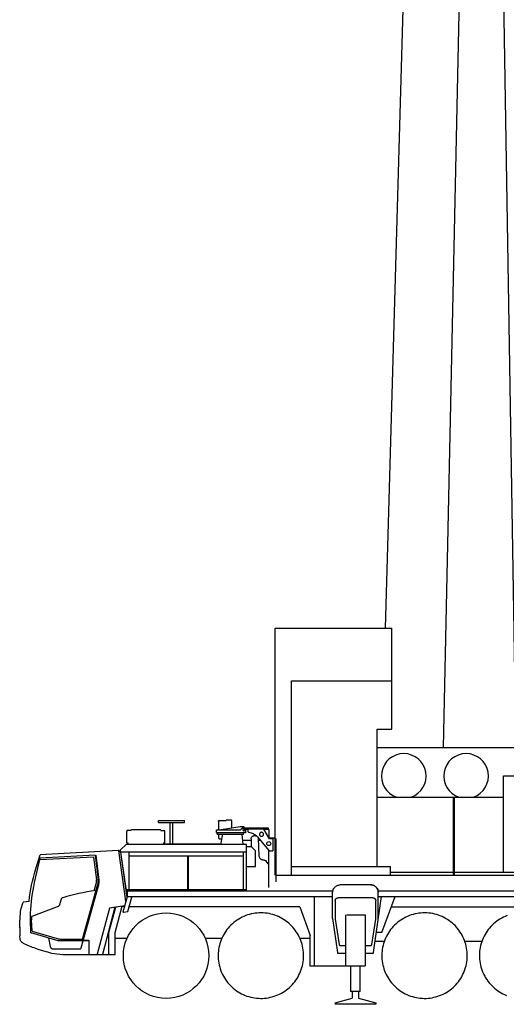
# Model space of a CAD drawing. Extents: x -439399 to 62702, y -349596 to 51651.
# Tile 2 of 63: x -335233 to -326760, y -326207 to -309076. Entities that reach past the tile are written whole.
import ezdxf

# ---------------------------------------------------------------- set-up
doc = ezdxf.new("R2010")
doc.units = 0
doc.layers.get('0').update_dxf_attribs({"linetype": 'CONTINUOUS'})

msp = doc.modelspace()

# ---------------------------------------------------------------- linework, layer by layer
at = {"color": 151, "linetype": 'Continuous'}
for p, q in [((-326580.05551, -322207.47527), (-327361.159645, -275388.157988)), ((-327604.935453, -275509.812335), (-328871.766381, -319663.966771)), ((-327145.807267, -288296.361711), (-327862.171754, -321736.366184)), ((-330782.253106, -323961.013249), (-330782.253106, -319663.96677)), ((-330782.253106, -319663.96677), (-328753.807305, -319663.96677)), ((-328753.807305, -321420.666477), (-328753.807305, -319663.96677)), ((-330498.095879, -323961.013249), (-330498.095879, -320578.620852)), ((-330498.095879, -320579.052464), (-328753.807305, -320579.052464)), ((-329007.861016, -321420.666477), (-328753.807305, -321420.666477)), ((-329007.861016, -323809.443861), (-329007.861016, -321420.666477)), ((-329008.162606, -321736.366184), (-329007.861016, -321736.366184)), ((-329007.861016, -321736.366184), (-325914.208603, -321736.366184)), ((-326807.888848, -323911.066136), (-326807.888848, -322231.366184)), ((-326807.888848, -322231.366184), (-323794.188836, -322231.366184)), ((-329007.861016, -322603.366184), (-326807.888848, -322603.366184)), ((-327678.588799, -323961.066136), (-327678.588799, -322603.366184)), ((-327665.088799, -323961.066136), (-327665.088799, -322603.366184)), ((-332814.888848, -323011.366184), (-332362.888848, -323011.366184)), ((-332814.888848, -323041.366184), (-332814.888848, -323011.366184)), ((-332814.888848, -323041.366184), (-332362.888848, -323041.366184)), ((-332613.888848, -323417.366184), (-332613.888848, -323041.366184)), ((-332563.888848, -323417.366184), (-332563.888848, -323041.366184)), ((-332362.888848, -323041.366184), (-332362.888848, -323011.366184)), ((-331772.451348, -323018.366184), (-331772.451348, -323170.366062)), ((-331763.626152, -323010.366184), (-331638.888848, -323010.366184)), ((-331638.888848, -323006.366184), (-331638.888848, -323010.366184)), ((-331546.888848, -323006.366184), (-331638.888848, -323006.366184)), ((-331538.888848, -323140.113133), (-331538.888848, -323014.366184)), ((-333365.505711, -323185.866184), (-333368.888848, -323200.479527)), ((-333368.888848, -323395.866184), (-333368.888848, -323200.479527)), ((-333297.388848, -323185.866184), (-333365.505711, -323185.866184)), ((-333297.388848, -323176.634129), (-333297.388848, -323185.866184)), ((-332787.388848, -323171.634129), (-333287.388848, -323171.634129)), ((-332777.388848, -323176.634129), (-332777.388848, -323185.866184)), ((-332777.388848, -323185.866184), (-332709.271984, -323185.866184)), ((-332705.888848, -323200.479527), (-332709.271984, -323185.866184)), ((-332705.888848, -323395.866184), (-332705.888848, -323200.479527)), ((-331803.888848, -323216.366184), (-331803.888848, -323180.366184)), ((-331303.888848, -323225.366184), (-331803.888848, -323225.366184)), ((-331793.888848, -323170.366184), (-331388.030938, -323170.366184)), ((-331791.888848, -323245.366184), (-331791.888848, -323225.366184)), ((-331791.888848, -323245.366184), (-331337.888848, -323245.366184)), ((-331772.451348, -323245.366306), (-331772.451348, -323299.366184)), ((-331702.797254, -323245.366184), (-331734.889276, -323427.366184)), ((-331395.835625, -323117.13596), (-331727.240549, -323170.366184)), ((-331395.835625, -323117.13596), (-331395.201286, -323121.085386)), ((-331335.871758, -323119.531712), (-331395.201286, -323121.085386)), ((-331356.817559, -323143.295139), (-331380.960137, -323167.437229)), ((-331342.158126, -323427.366184), (-331358.143674, -323245.366184)), ((-331349.746758, -323140.366184), (-331313.888848, -323140.366184)), ((-331337.888848, -323245.366184), (-331337.888848, -323225.366184)), ((-331316.82293, -323140.366184), (-331327.182305, -323124.145725)), ((-330898.888848, -323144.366184), (-331306.102227, -323144.366184)), ((-331303.888848, -323150.366184), (-331303.888848, -323225.366184)), ((-331259.63543, -323164.366184), (-331303.888359, -323164.366184)), ((-330981.136897, -323159.866184), (-331259.63543, -323159.866184)), ((-331259.63543, -323159.866184), (-331259.63543, -323195.066074)), ((-331245.53582, -323214.192478), (-331185.665215, -323232.56284)), ((-330884.798836, -323327.366184), (-330981.136897, -323159.866184)), ((-330894.52127, -323167.366184), (-330976.823253, -323167.366184)), ((-330898.888848, -323167.366184), (-330898.888848, -323144.366184)), ((-330891.888848, -323315.040135), (-330891.888848, -323170.366184)), ((-333381.176263, -323427.366184), (-333476.010043, -323522.199888)), ((-331285.888848, -323427.366184), (-333381.176263, -323427.366184)), ((-333368.888848, -323395.866184), (-333349.888848, -323395.866184)), ((-333349.888848, -323395.866184), (-333349.888848, -323427.366184)), ((-332705.888848, -323395.866184), (-332724.888848, -323395.866184)), ((-332724.888848, -323427.366184), (-332724.888848, -323395.866184)), ((-332724.888848, -323417.366184), (-331745.888848, -323417.366184)), ((-331753.167656, -323329.366184), (-331717.609063, -323329.366184)), ((-331745.888848, -323427.36594), (-331745.888848, -323417.366184)), ((-331349.030385, -323349.12357), (-331203.888848, -323349.12357)), ((-331285.888848, -324233.366184), (-331285.888848, -323427.366184)), ((-331203.888848, -323327.366184), (-331203.888848, -323461.942823)), ((-331192.191094, -323295.22678), (-331185.869317, -323288.93137)), ((-331125.683281, -323277.366184), (-331153.888848, -323277.366184)), ((-331091.280449, -323295.269627), (-330893.210625, -323532.221958)), ((-331077.474092, -323311.78627), (-331075.734063, -323325.111912)), ((-331062.12127, -323626.747532), (-331075.734063, -323325.111912)), ((-331074.650567, -323349.123509), (-331046.699395, -323349.123509)), ((-330887.889079, -323322.366184), (-330878.888848, -323313.366184)), ((-330827.466973, -323327.366184), (-330884.798836, -323327.366184)), ((-330878.888848, -323313.366184), (-330790.888848, -323313.366184)), ((-330827.466973, -323327.366184), (-330827.466973, -323539.366184)), ((-330790.888848, -323313.366184), (-330775.888848, -323328.366184)), ((-330775.888848, -323328.366184), (-330775.888848, -324075.366184)), ((-333918.435723, -323615.420567), (-334875.583169, -323665.582465)), ((-333513.701762, -323533.335167), (-334875.42842, -323604.700395)), ((-333918.435723, -323615.420567), (-333866.659356, -324040.176151)), ((-333850.727715, -324048.63657), (-333904.211113, -323609.877781)), ((-333478.55348, -323559.821012), (-333513.701762, -323533.335167)), ((-333384.534356, -324415.61945), (-333507.918561, -323537.693075)), ((-333478.55348, -323559.821012), (-333367.311699, -324351.34763)), ((-333376.061958, -324233.366184), (-333476.010043, -323522.199888)), ((-333471.208275, -323556.366184), (-331285.888848, -323556.366184)), ((-333324.888848, -324212.366184), (-333324.888848, -323556.366184)), ((-331335.888848, -324212.366184), (-331335.888848, -323556.366184)), ((-331285.888848, -323460.366184), (-331205.530295, -323460.366184)), ((-331205.530295, -323460.366184), (-331125.958672, -323536.796114)), ((-331125.958672, -323810.366184), (-331125.958672, -323536.796114)), ((-330893.888848, -323789.646389), (-330893.888848, -323531.410595)), ((-330877.94793, -323539.366184), (-330827.466973, -323539.366184)), ((-333945.329277, -323647.441685), (-334882.844005, -323696.574799)), ((-333945.329277, -323647.441685), (-333897.004082, -324043.875187)), ((-333324.888848, -323625.366184), (-331335.888848, -323625.366184)), ((-332302.888848, -324212.366184), (-332302.888848, -323625.366184)), ((-332294.888848, -324212.366184), (-332294.888848, -323625.366184)), ((-330978.888848, -323698.366184), (-330987.197442, -323698.366184)), ((-330903.888848, -323765.03281), (-330938.888848, -323718.366184)), ((-331285.888848, -323810.366184), (-331125.958672, -323810.366184)), ((-330893.888848, -324176.892965), (-330893.888848, -323795.03281)), ((-330499.977489, -323807.835392), (-328777.179863, -323807.835392)), ((-328777.30357, -323911.066136), (-323533.887688, -323911.066136)), ((-328777.179863, -323961.013249), (-328777.179863, -323807.835392)), ((-333855.784188, -324112.234128), (-334169.83709, -325231.152439)), ((-334140.852273, -325072.405186), (-333872.457207, -324116.157383)), ((-333937.17791, -324233.624119), (-333901.889824, -324107.896488)), ((-333855.784188, -324112.234128), (-333851.833184, -324089.875492)), ((-333851.833184, -324089.875492), (-333850.260918, -324069.283329)), ((-333850.260918, -324069.283329), (-333850.727715, -324048.63657)), ((-330775.888848, -323961.013249), (-320588.888848, -323961.013249)), ((-333379.013321, -324212.366184), (-331285.888848, -324212.366184)), ((-333376.061958, -324233.366184), (-329782.583452, -324233.366184)), ((-333362.888848, -324233.366184), (-333362.888848, -324334.841286)), ((-329783.888848, -324716.666172), (-329783.888848, -324260.366184)), ((-329118.888848, -324130.366184), (-329653.888848, -324130.366184)), ((-328990.194242, -324233.366184), (-320131.048027, -324233.366184)), ((-328988.888848, -324716.666172), (-328988.888848, -324260.366184)), ((-335210.136806, -324539.022023), (-335171.322187, -324428.0517)), ((-335068.919549, -324417.053761), (-335171.322187, -324428.0517)), ((-334511.806817, -324379.96201), (-334539.050957, -324477.030308)), ((-333362.888848, -324334.841286), (-333435.221856, -324604.790135)), ((-333357.888848, -324330.366184), (-329783.888848, -324330.366184)), ((-333348.741387, -324591.138157), (-333281.626152, -324340.660252)), ((-330097.888848, -325545.366184), (-330097.888848, -324330.366184)), ((-329738.388848, -324403.366184), (-329738.388848, -324728.366184)), ((-329084.388848, -324353.366184), (-329688.388848, -324353.366184)), ((-329072.672051, -325308.767185), (-328934.226629, -324330.366184)), ((-329034.388848, -324728.366184), (-329034.388848, -324406.117069)), ((-328988.888848, -324330.366184), (-320156.888848, -324330.366184)), ((-328926.312826, -324960.366184), (-328697.011129, -324330.366184)), ((-334563.796074, -324504.020115), (-335022.622621, -324676.910956)), ((-333668.472383, -324532.295147), (-333883.96209, -325336.511326)), ((-333573.810868, -324518.991364), (-333794.031563, -325340.866184)), ((-333678.596856, -324959.701511), (-333559.988599, -324517.048774)), ((-333405.909172, -324495.394363), (-333668.472383, -324532.295147)), ((-333573.053887, -324960.784824), (-333450.012896, -324501.592726)), ((-333417.96283, -324507.366184), (-333453.225976, -324513.58402)), ((-333435.221856, -324604.790135), (-333425.979668, -324605.069431)), ((-333425.979668, -324605.069431), (-333352.875176, -324594.795384)), ((-333417.96283, -324507.366184), (-333409.117031, -324507.366184)), ((-330358.005841, -324509.735264), (-333326.929863, -324509.735264)), ((-330358.005841, -324509.735264), (-330175.676445, -325010.680753)), ((-324215.333197, -324518.366184), (-328765.437668, -324518.366184)), ((-335026.652365, -324684.55764), (-335026.902349, -324736.054635)), ((-335017.333293, -324937.491914), (-335026.902349, -324736.054635)), ((-329783.888848, -324716.666172), (-329700.105645, -325308.767185)), ((-329738.388848, -324728.366184), (-329670.997734, -325166.407322)), ((-329555.376641, -325540.366184), (-329555.376641, -324652.366184)), ((-329534.700371, -324652.366184), (-329217.401055, -324652.366184)), ((-329217.401055, -324652.366184), (-329217.401055, -325540.366184)), ((-329101.779961, -325166.407322), (-329034.388848, -324728.366184)), ((-335233.409356, -324867.156834), (-335233.409356, -325016.391518)), ((-335017.333293, -324937.491914), (-334582.506027, -325062.176704)), ((-333678.750176, -325340.866184), (-333678.750176, -324960.866184)), ((-333573.539238, -325340.866184), (-333573.539238, -324961.366184)), ((-328926.312826, -324960.366184), (-329023.372711, -324960.366184)), ((-335224.203301, -325075.002659), (-335233.409356, -325016.391518)), ((-335170.504631, -325145.285375), (-335096.207227, -325178.562193)), ((-334698.972832, -325200.443638), (-334725.361196, -325050.786863)), ((-334509.726738, -325072.405186), (-334140.852273, -325072.405186)), ((-334027.473533, -325100.851955), (-334509.634942, -325100.865147)), ((-334130.742857, -325091.866184), (-334027.476614, -325091.866184)), ((-334027.476614, -325091.866184), (-334027.391261, -325340.866184)), ((-333573.539238, -325055.366184), (-333362.360603, -325055.366184)), ((-332004.721535, -325055.366184), (-331712.468926, -325055.366184)), ((-330354.91684, -325055.366184), (-330175.676445, -325055.366184)), ((-330175.676445, -325545.366184), (-330175.676445, -325010.680753)), ((-329044.597969, -325110.366184), (-328886.910707, -325110.366184)), ((-327483.352471, -325110.366184), (-327184.473809, -325110.366184)), ((-334679.304143, -325315.601468), (-334628.210137, -325325.269261)), ((-334190.173826, -325250.866184), (-334648.730415, -325250.866184)), ((-334628.210137, -325325.269261), (-334587.690592, -325331.656768)), ((-329690.204277, -325317.366184), (-329555.376641, -325317.366184)), ((-329651.230645, -325183.366184), (-329555.376641, -325183.366184)), ((-329217.401055, -325183.366184), (-329121.547051, -325183.366184)), ((-329217.401055, -325317.366184), (-329082.573418, -325317.366184)), ((-334587.690592, -325331.656768), (-334532.584752, -325337.523048)), ((-334454.841973, -325340.366184), (-334027.391433, -325340.366184)), ((-334027.391261, -325340.866184), (-333573.539238, -325340.866184)), ((-329471.378106, -325545.366184), (-330175.676445, -325545.366184)), ((-329555.376641, -325540.366184), (-329217.401055, -325540.366184)), ((-329471.378106, -325540.365818), (-329471.378106, -325982.298408)), ((-329304.827324, -325982.298408), (-329304.827324, -325540.365818)), ((-329304.827324, -325982.298408), (-329471.378106, -325982.298408)), ((-329441.378594, -325982.298408), (-329441.378594, -326102.523987)), ((-329331.399102, -325982.298408), (-329331.399102, -326102.562697)), ((-329740.388848, -326181.464489), (-329441.378594, -326102.523987)), ((-329740.388848, -326181.464489), (-329740.388848, -326207.494575)), ((-329331.399102, -326102.562697), (-329032.388848, -326181.612197)), ((-329032.388848, -326181.612197), (-329032.388848, -326207.494575)), ((-329032.388848, -326207.494575), (-329740.388848, -326207.494575))]:
    msp.add_line(p, q, dxfattribs=at)
for points in [[(-331772.451348, -323018.366184), (-331772.106133, -323017.11472), (-331771.310723, -323015.304661), (-331770.202324, -323013.663914), (-331768.819512, -323012.282932), (-331767.217461, -323011.238133), (-331765.461113, -323010.587254), (-331763.626152, -323010.366184)], [(-331538.888848, -323014.366184), (-331539.497734, -323011.304661), (-331541.232109, -323008.709324), (-331543.827324, -323006.975193), (-331546.888848, -323006.366184)], [(-333297.388848, -323176.634129), (-333296.628106, -323174.720738), (-333294.460137, -323173.098606), (-333291.215996, -323172.014744), (-333287.388848, -323171.634129)], [(-332777.388848, -323176.634129), (-332778.14959, -323174.720738), (-332780.317559, -323173.098606), (-332783.561699, -323172.014744), (-332787.388848, -323171.634129)], [(-331793.888848, -323170.366184), (-331797.715508, -323171.127415), (-331800.960137, -323173.295139), (-331803.127617, -323176.539341), (-331803.888848, -323180.366184)], [(-331380.960137, -323167.437229), (-331384.204277, -323169.604954), (-331388.030938, -323170.366184)], [(-331349.746758, -323140.366184), (-331353.573418, -323141.127415), (-331356.817559, -323143.295139)], [(-331310.388848, -323170.366184), (-331311.138359, -323165.154148), (-331313.325859, -323160.364353), (-331316.774102, -323156.384861), (-331321.203789, -323153.537937), (-331326.256035, -323152.054539), (-331331.52166, -323152.054539), (-331336.573906, -323153.537937), (-331341.003594, -323156.384861), (-331344.451836, -323160.364353), (-331346.639336, -323165.154148), (-331347.388848, -323170.366184)], [(-331347.388848, -323170.366184), (-331346.639336, -323175.57822), (-331344.451836, -323180.368015), (-331341.003594, -323184.347569), (-331336.573906, -323187.19437), (-331331.52166, -323188.677891), (-331326.256035, -323188.677891), (-331321.203789, -323187.19437), (-331316.774102, -323184.347569), (-331313.325859, -323180.368015), (-331311.138359, -323175.57822), (-331310.388848, -323170.366184)], [(-331327.182305, -323124.145725), (-331329.482598, -323121.625706), (-331332.495781, -323120.025608), (-331335.871758, -323119.531712)], [(-331303.888848, -323150.366184), (-331304.650078, -323146.539402), (-331306.817559, -323143.295139), (-331310.062188, -323141.127415), (-331313.888848, -323140.366184)], [(-331259.63543, -323195.066074), (-331258.992363, -323200.1077), (-331257.103203, -323204.823704), (-331254.091484, -323208.909458), (-331250.150567, -323212.101109), (-331245.53582, -323214.192478)], [(-331185.665215, -323232.56284), (-331170.201348, -323238.015476), (-331155.236016, -323244.725559), (-331140.870781, -323252.647678), (-331127.202813, -323261.728306), (-331114.324883, -323271.905857), (-331102.323418, -323283.111607), (-331091.280449, -323295.269627)], [(-330986.094902, -323249.866184), (-330986.856621, -323242.589268), (-330989.109063, -323235.630406), (-330992.754082, -323229.293675), (-330997.631035, -323223.856114), (-331003.528496, -323219.555271), (-331010.187188, -323216.579197), (-331017.31707, -323215.057896), (-331024.606133, -323215.057896), (-331031.736016, -323216.579197), (-331038.395195, -323219.555271), (-331044.292168, -323223.856114), (-331049.169609, -323229.293675), (-331052.814141, -323235.630406), (-331055.066582, -323242.589268), (-331055.828301, -323249.866184)], [(-331055.828301, -323249.866184), (-331055.066582, -323257.143101), (-331052.814141, -323264.101963), (-331049.169609, -323270.438694), (-331044.292168, -323275.876255), (-331038.395195, -323280.177097), (-331031.736016, -323283.153172), (-331024.606133, -323284.674473), (-331017.31707, -323284.674473), (-331010.187188, -323283.153172), (-331003.528496, -323280.177097), (-330997.631035, -323275.876255), (-330992.754082, -323270.438694), (-330989.109063, -323264.101963), (-330986.856621, -323257.143101), (-330986.094902, -323249.866184)], [(-330894.383477, -323167.409092), (-330894.326348, -323167.419407), (-330893.876152, -323167.542332), (-330893.764336, -323167.584812), (-330893.389824, -323167.76749), (-330893.235527, -323167.863011), (-330892.767754, -323168.244846), (-330892.385918, -323168.71262), (-330892.290215, -323168.867283), (-330892.107598, -323169.241856), (-330892.065117, -323169.353367), (-330891.94207, -323169.80344), (-330891.931817, -323169.860569), (-330891.888848, -323170.366184)], [(-331772.451348, -323299.366184), (-331771.967949, -323306.041844), (-331770.54168, -323312.382664), (-331768.244317, -323318.070896), (-331765.190606, -323322.82114), (-331761.534356, -323326.395237), (-331757.458672, -323328.613987), (-331753.167656, -323329.366184)], [(-331203.888848, -323327.366184), (-331203.129082, -323318.683811), (-331200.873223, -323310.26511), (-331197.190117, -323302.366184), (-331192.191094, -323295.22678), (-331186.028496, -323289.063938), (-331178.888848, -323284.064915), (-331170.989922, -323280.381565), (-331162.571465, -323278.125706), (-331153.888848, -323277.366184)], [(-331125.683281, -323277.366184), (-331117.247734, -323278.082981), (-331103.690171, -323281.606848)], [(-335069.181722, -324417.081918), (-335059.503106, -324337.327915), (-335049.601738, -324268.959538), (-335038.130059, -324200.837254), (-335025.091973, -324132.997196), (-335010.49627, -324065.475315), (-334994.348809, -323998.307438), (-334976.659356, -323931.529148), (-334957.437676, -323865.175877), (-334875.42842, -323604.700395)], [(-330893.210625, -323532.221958), (-330890.076836, -323535.23325), (-330886.36834, -323537.492344), (-330882.26043, -323538.892124), (-330877.94793, -323539.366184)], [(-335016.603595, -324315.679758), (-335001.218926, -324221.736332), (-334988.918145, -324155.976627), (-334975.134942, -324090.511723), (-334875.583169, -323665.582465)], [(-330987.197442, -323698.366184), (-330997.566582, -323697.64597), (-331007.736504, -323695.498997), (-331017.511895, -323691.966648), (-331026.705254, -323687.116673), (-331035.139824, -323681.042332), (-331042.653496, -323673.860081), (-331049.101738, -323665.708103), (-331054.361504, -323656.742893), (-331058.330742, -323647.13657), (-331060.93377, -323637.073704), (-331062.12127, -323626.747532)], [(-330978.888848, -323698.366184), (-330971.19207, -323698.962132), (-330963.678887, -323700.735813), (-330956.528008, -323703.644871), (-330949.910332, -323707.619969), (-330943.983574, -323712.56638), (-330938.888848, -323718.366184)], [(-330893.888848, -323795.03281), (-330894.534356, -323787.023777), (-330896.454766, -323779.221409), (-330899.599785, -323771.827488), (-330903.888848, -323765.03281)], [(-333901.889824, -324107.896488), (-333898.298027, -324092.150822), (-333896.276543, -324076.127812), (-333895.842949, -324059.983524), (-333897.004082, -324043.875187)], [(-333872.457207, -324116.157383), (-333868.89959, -324101.239872), (-333866.529473, -324086.088169), (-333865.362481, -324070.796696), (-333865.405449, -324055.460819), (-333866.659356, -324040.176151)], [(-333904.141011, -324229.041603), (-333988.900567, -324240.798679), (-334060.607598, -324252.267109), (-334132.061699, -324265.22147), (-334203.232598, -324279.656162), (-334274.08709, -324295.564976), (-334344.596856, -324312.941074), (-334414.730645, -324331.776936), (-334484.458184, -324352.064472)], [(-329783.888848, -324260.366184), (-329783.176934, -324246.777439), (-329781.048027, -324233.33762), (-329777.526543, -324220.193943), (-329772.64959, -324207.490452), (-329766.471856, -324195.366184), (-329759.060723, -324183.954075), (-329750.497734, -324173.379246), (-329740.876152, -324163.757298), (-329730.300957, -324155.193943), (-329718.888848, -324147.782932), (-329706.764824, -324141.60532), (-329694.060723, -324136.728855), (-329680.917168, -324133.207005), (-329667.477715, -324131.078343), (-329656.564141, -324130.506394)], [(-328988.888848, -324260.366184), (-328989.600762, -324246.777439), (-328991.729668, -324233.33762), (-328995.251152, -324220.193943), (-329000.128106, -324207.490452), (-329006.30584, -324195.366184), (-329013.716973, -324183.954075), (-329022.279961, -324173.379246), (-329031.901543, -324163.757298), (-329042.476738, -324155.193943), (-329053.888848, -324147.782932), (-329066.012871, -324141.60532), (-329078.716973, -324136.728855), (-329091.860527, -324133.207005), (-329105.299981, -324131.078343), (-329118.888848, -324130.366184)], [(-329118.888848, -324130.366184), (-329105.299981, -324131.078343), (-329091.860527, -324133.207005), (-329078.716973, -324136.728855), (-329066.012871, -324141.60532), (-329053.888848, -324147.782932), (-329042.476738, -324155.193943), (-329031.901543, -324163.757298), (-329022.279961, -324173.379246), (-329013.716973, -324183.954075), (-329006.30584, -324195.366184), (-329000.128106, -324207.490452), (-328995.251152, -324220.193943), (-328991.729668, -324233.33762), (-328989.600762, -324246.777439), (-328988.888848, -324260.366184)], [(-335036.979228, -324961.412901), (-335041.655449, -324888.104282), (-335044.404473, -324821.260532), (-335045.641777, -324754.371678), (-335045.367363, -324687.472019), (-335043.581231, -324620.595615), (-335040.284356, -324553.776646), (-335035.477715, -324487.04929), (-335029.164238, -324420.447605), (-335021.346856, -324354.005589), (-335015.971856, -324315.783215)], [(-334484.458184, -324352.064472), (-334490.765801, -324354.563114), (-334496.569512, -324358.077122), (-334501.707207, -324362.508381), (-334506.035332, -324367.733189), (-334509.43377, -324373.605717), (-334511.806817, -324379.96201)], [(-329738.388848, -324403.366184), (-329738.310234, -324400.562657), (-329738.074395, -324397.767948), (-329737.682305, -324394.990879), (-329737.13543, -324392.240147), (-329736.434746, -324389.524418), (-329735.583184, -324386.852238), (-329734.582695, -324384.231999), (-329733.437188, -324381.672001), (-329732.150078, -324379.180241), (-329730.725274, -324376.764591), (-329729.16668, -324374.432621), (-329727.480645, -324372.191685), (-329725.671074, -324370.048863), (-329723.744317, -324368.010838), (-329721.706231, -324366.08408), (-329719.563164, -324364.274601), (-329717.322442, -324362.588139), (-329714.99041, -324361.029972), (-329712.574883, -324359.605015), (-329710.083184, -324358.317753), (-329707.523125, -324357.172215), (-329704.903008, -324356.172032), (-329702.230645, -324355.320316), (-329699.514824, -324354.619785), (-329696.764336, -324354.072636), (-329693.986992, -324353.680576), (-329691.192559, -324353.444859), (-329688.388848, -324353.366184)], [(-329084.388848, -324353.366184), (-329081.585137, -324353.444859), (-329078.790703, -324353.680576), (-329076.013359, -324354.072636), (-329073.262871, -324354.619785), (-329070.547051, -324355.320316), (-329067.874688, -324356.172032), (-329065.25457, -324357.172215), (-329062.694512, -324358.317753), (-329060.202813, -324359.605015), (-329057.787285, -324361.029972), (-329055.455254, -324362.588139), (-329053.214531, -324364.274601), (-329051.071465, -324366.08408), (-329049.033379, -324368.010838), (-329047.106621, -324370.048863), (-329045.297051, -324372.191685), (-329043.611016, -324374.432621), (-329042.052422, -324376.764591), (-329040.627617, -324379.180241), (-329039.340508, -324381.672001), (-329038.195, -324384.231999), (-329037.194512, -324386.852238), (-329036.342949, -324389.524418), (-329035.642266, -324392.240147), (-329035.095391, -324394.990879), (-329034.703301, -324397.767948), (-329034.467461, -324400.562657), (-329034.461113, -324400.789616)], [(-335233.329277, -324868.282505), (-335233.409356, -324867.156834), (-335232.311699, -324813.894261), (-335230.176934, -324760.665379), (-335227.767754, -324718.798191), (-335224.715996, -324676.971897), (-335221.023613, -324635.195347), (-335216.690606, -324593.477299), (-335210.136806, -324539.022023)], [(-334539.050957, -324477.030308), (-334541.775567, -324484.11121), (-334545.77166, -324490.560703), (-334550.898613, -324496.15305), (-334556.977715, -324500.692478), (-334563.796074, -324504.020115)], [(-330380.967461, -325003.673557), (-330398.137383, -324973.899998), (-330416.664238, -324944.951145), (-330436.507988, -324916.888889), (-330457.626641, -324889.772923), (-330479.975274, -324863.66135), (-330503.506035, -324838.609654), (-330528.168145, -324814.671482), (-330553.909844, -324791.897801), (-330580.675957, -324770.337315), (-330608.409356, -324750.035923), (-330637.050469, -324731.037022), (-330666.538262, -324713.381199), (-330696.810234, -324697.105991), (-330727.801445, -324682.24625), (-330759.445977, -324668.833653), (-330791.676445, -324656.896824), (-330824.423516, -324646.461277), (-330857.617363, -324637.549168), (-330891.187676, -324630.1796), (-330925.062676, -324624.368321), (-330959.169609, -324620.127659), (-330993.436211, -324617.46677), (-331027.789238, -324616.391209), (-331062.154961, -324616.903294), (-331096.460137, -324619.002049), (-331130.6325, -324622.682835), (-331164.597832, -324627.937962), (-331198.284356, -324634.756077), (-331231.620293, -324643.122654), (-331264.533867, -324653.019871), (-331296.955742, -324664.42667), (-331328.816094, -324677.318577), (-331360.046563, -324691.668125), (-331390.581231, -324707.444737), (-331420.355156, -324724.61472), (-331449.303887, -324743.141453), (-331477.366387, -324762.985325), (-331504.482109, -324784.104099), (-331530.593926, -324806.45261), (-331555.645195, -324829.983189), (-331579.583672, -324854.645603), (-331602.357109, -324880.387303), (-331623.917656, -324907.153294), (-331644.218926, -324934.886448), (-331663.217949, -324963.527622), (-331680.873711, -324993.015659), (-331697.149102, -325023.287632), (-331712.008965, -325054.278965), (-331725.421563, -325085.923435), (-331737.358086, -325118.15366), (-331747.793633, -325150.900791), (-331756.705742, -325184.094883), (-331764.075371, -325217.665135), (-331769.886895, -325251.540012), (-331774.127129, -325285.646946), (-331776.788262, -325319.913548), (-331777.863945, -325354.266331), (-331777.351738, -325388.632176), (-331775.253106, -325422.937718), (-331771.572442, -325457.109715), (-331766.31707, -325491.075291), (-331759.499199, -325524.761814), (-331751.1325, -325558.09763), (-331741.235039, -325591.011448), (-331729.828301, -325623.433079), (-331716.936699, -325655.293186), (-331702.58709, -325686.524021), (-331686.810234, -325717.058811)], [(-327530.967461, -325003.673557), (-327548.137383, -324973.899998), (-327566.664238, -324944.951145), (-327586.507988, -324916.888889), (-327607.626641, -324889.772923), (-327629.975274, -324863.66135), (-327653.505791, -324838.609654), (-327678.168389, -324814.671482), (-327703.909844, -324791.897801), (-327730.675957, -324770.337315), (-327758.409111, -324750.035923), (-327787.050225, -324731.037022), (-327816.538262, -324713.381199), (-327846.810234, -324697.105991), (-327877.80169, -324682.24625), (-327909.446221, -324668.833653), (-327941.676445, -324656.896824), (-327974.423516, -324646.461277), (-328007.617608, -324637.549168), (-328041.18792, -324630.1796), (-328075.062676, -324624.368321), (-328109.169609, -324620.127659), (-328143.436211, -324617.46677), (-328177.788994, -324616.391209), (-328212.154961, -324616.903294), (-328246.460381, -324619.002049), (-328280.632256, -324622.682835), (-328314.597832, -324627.937962), (-328348.2846, -324634.756077), (-328381.620293, -324643.122654), (-328414.534111, -324653.019871), (-328446.955742, -324664.42667), (-328478.81585, -324677.318577), (-328510.046563, -324691.668125), (-328540.581475, -324707.444737), (-328570.355156, -324724.61472), (-328599.303887, -324743.141453), (-328627.366387, -324762.985325), (-328654.482109, -324784.104099), (-328680.593926, -324806.45261), (-328705.645195, -324829.983189), (-328729.583672, -324854.645603), (-328752.357109, -324880.387303), (-328773.917656, -324907.153294), (-328794.218926, -324934.886448), (-328813.217949, -324963.527622), (-328830.873711, -324993.015659), (-328847.149102, -325023.287632), (-328862.008965, -325054.278965), (-328875.421563, -325085.923435), (-328887.358086, -325118.15366), (-328897.793633, -325150.900791), (-328906.705742, -325184.094883), (-328914.075371, -325217.665135), (-328919.886895, -325251.540012), (-328924.127129, -325285.646946), (-328926.788262, -325319.913548), (-328927.863945, -325354.266331), (-328927.351738, -325388.632176), (-328925.253106, -325422.937718), (-328921.572442, -325457.109715), (-328916.31707, -325491.075291), (-328909.499199, -325524.761814), (-328901.1325, -325558.09763), (-328891.235039, -325591.011448), (-328879.828301, -325623.433079), (-328866.936699, -325655.293186), (-328852.58709, -325686.524021), (-328836.810234, -325717.058811)], [(-335020.312676, -324676.040623), (-335022.511895, -324677.204807), (-335024.429863, -324678.962376), (-335025.432793, -324680.392796), (-335026.168145, -324681.962925), (-335026.652365, -324684.55764)], [(-326746.955742, -324664.42667), (-326778.81585, -324677.318577), (-326810.046563, -324691.668125), (-326840.581475, -324707.444737), (-326870.354912, -324724.61472), (-326899.303887, -324743.141453), (-326927.366143, -324762.985325), (-326954.482109, -324784.104099), (-326980.593682, -324806.45261), (-327005.64544, -324829.983189), (-327029.583672, -324854.645603), (-327052.357109, -324880.387303), (-327073.917656, -324907.153294), (-327094.21917, -324934.886448), (-327113.217949, -324963.527622), (-327130.873711, -324993.015659), (-327147.149102, -325023.287632), (-327162.008721, -325054.278965), (-327175.421318, -325085.923435), (-327187.358086, -325118.15366), (-327197.793633, -325150.900791), (-327206.705742, -325184.094883), (-327214.075371, -325217.665135), (-327219.88665, -325251.540012), (-327224.127373, -325285.646946), (-327226.788262, -325319.913548), (-327227.863945, -325354.266331), (-327227.351738, -325388.632176), (-327225.253106, -325422.937718), (-327221.572197, -325457.109715), (-327216.31707, -325491.075291), (-327209.498955, -325524.761814), (-327201.1325, -325558.09763), (-327191.235039, -325591.011448), (-327179.828301, -325623.433079), (-327166.936455, -325655.293186), (-327152.586846, -325686.524021), (-327136.810234, -325717.058811)], [(-335036.979228, -324961.412901), (-335022.520684, -324965.56052), (-334566.7379, -325096.28056)], [(-335170.504631, -325145.285375), (-335179.385918, -325140.606968), (-335180.915215, -325139.676792), (-335189.252129, -325133.841465), (-335192.105645, -325131.511387), (-335198.197442, -325125.859104), (-335202.103692, -325121.655125), (-335206.094902, -325116.776219), (-335211.673027, -325108.634007), (-335216.343926, -325100.026646), (-335219.529473, -325092.535496), (-335222.117363, -325084.55753), (-335224.203301, -325075.002659)], [(-334582.506035, -325062.176731), (-334564.623223, -325066.635288), (-334546.473809, -325069.835545), (-334528.144707, -325071.761997), (-334509.726738, -325072.405186)], [(-334566.745082, -325096.305601), (-334530.08416, -325100.155796), (-334509.634942, -325100.865147)], [(-331686.810234, -325717.058811), (-331669.640313, -325746.832371), (-331651.113457, -325775.781223), (-331631.269707, -325803.843479), (-331610.151055, -325830.959446), (-331587.802422, -325857.071018), (-331564.27166, -325882.122776), (-331539.609551, -325906.060886), (-331513.867852, -325928.834568), (-331487.101738, -325950.394993), (-331459.36834, -325970.696507), (-331430.727227, -325989.695286), (-331401.239434, -326007.35117), (-331370.967461, -326023.626438), (-331339.97625, -326038.486057), (-331308.331719, -326051.898655), (-331276.10125, -326063.835545), (-331243.35418, -326074.271092), (-331210.160332, -326083.183201), (-331176.59002, -326090.552708), (-331142.71502, -326096.363987), (-331108.608086, -326100.60471), (-331074.341484, -326103.265598), (-331039.988457, -326104.34116), (-331005.622734, -326103.829075), (-330971.317559, -326101.73032), (-330937.145195, -326098.049534), (-330903.179863, -326092.794407), (-330869.49334, -326085.976292), (-330836.157402, -326077.609715), (-330803.243828, -326067.712498), (-330770.821953, -326056.305637), (-330738.961602, -326043.413792), (-330707.731133, -326029.064182), (-330677.196465, -326013.287571), (-330647.422539, -325996.117649), (-330618.473809, -325977.590916), (-330590.411309, -325957.747044), (-330563.295586, -325936.628269), (-330537.18377, -325914.279759), (-330512.1325, -325890.749241), (-330488.194024, -325866.086765), (-330465.420586, -325840.345066), (-330443.860039, -325813.579075), (-330423.55877, -325785.845921), (-330404.559746, -325757.204807), (-330386.903984, -325727.71677), (-330370.628594, -325697.444798), (-330355.768731, -325666.453343), (-330342.356133, -325634.808933), (-330330.419609, -325602.578709), (-330319.984063, -325569.831638), (-330311.071953, -325536.637425), (-330303.702324, -325503.067234), (-330297.890801, -325469.192356), (-330293.650567, -325435.085423), (-330290.989434, -325400.818821), (-330289.91375, -325366.466038), (-330290.425957, -325332.100193), (-330292.52459, -325297.794651), (-330296.205254, -325263.622654), (-330301.460625, -325229.657078), (-330308.278496, -325195.970554), (-330316.645195, -325162.634739), (-330326.542656, -325129.720921), (-330337.949395, -325097.299351), (-330350.840996, -325065.439182), (-330365.190606, -325034.208347), (-330380.967461, -325003.673557)], [(-328836.810234, -325717.058811), (-328819.640313, -325746.832371), (-328801.113457, -325775.781223), (-328781.269707, -325803.843479), (-328760.151055, -325830.959446), (-328737.802422, -325857.071018), (-328714.27166, -325882.122776), (-328689.609551, -325906.060886), (-328663.867852, -325928.834568), (-328637.101738, -325950.394993), (-328609.36834, -325970.696507), (-328580.727227, -325989.695286), (-328551.239434, -326007.35117), (-328520.967461, -326023.626438), (-328489.976006, -326038.486057), (-328458.331475, -326051.898655), (-328426.10125, -326063.835545), (-328393.35418, -326074.271092), (-328360.160088, -326083.183201), (-328326.589775, -326090.552708), (-328292.71502, -326096.363987), (-328258.608086, -326100.60471), (-328224.341484, -326103.265598), (-328189.988701, -326104.34116), (-328155.622734, -326103.829075), (-328121.317315, -326101.73032), (-328087.14544, -326098.049534), (-328053.179863, -326092.794407), (-328019.493096, -326085.976292), (-327986.157402, -326077.609715), (-327953.243584, -326067.712498), (-327920.821953, -326056.305637), (-327888.961846, -326043.413792), (-327857.731133, -326029.064182), (-327827.196221, -326013.287571), (-327797.422783, -325996.117649), (-327768.473809, -325977.590916), (-327740.411553, -325957.747044), (-327713.295586, -325936.628269), (-327687.184014, -325914.279759), (-327662.132256, -325890.749241), (-327638.194024, -325866.086765), (-327615.420586, -325840.345066), (-327593.860039, -325813.579075), (-327573.558525, -325785.845921), (-327554.559746, -325757.204807), (-327536.903984, -325727.71677), (-327520.628594, -325697.444798), (-327505.768975, -325666.453343), (-327492.356377, -325634.808933), (-327480.419609, -325602.578709), (-327469.984063, -325569.831638), (-327461.071953, -325536.637425), (-327453.702324, -325503.067234), (-327447.891045, -325469.192356), (-327443.650322, -325435.085423), (-327440.989434, -325400.818821), (-327439.91375, -325366.466038), (-327440.425957, -325332.100193), (-327442.52459, -325297.794651), (-327446.205498, -325263.622654), (-327451.460625, -325229.657078), (-327458.27874, -325195.970554), (-327466.645195, -325162.634739), (-327476.542656, -325129.720921), (-327487.949395, -325097.299351), (-327500.84124, -325065.439182), (-327515.19085, -325034.208347), (-327530.967461, -325003.673557)], [(-335096.207227, -325178.562193), (-335040.125176, -325201.183872), (-335013.830254, -325211.462071), (-334987.336113, -325221.488499), (-334960.693535, -325231.241673), (-334901.312198, -325252.133873)], [(-334901.312198, -325252.133873), (-334833.18377, -325273.461887), (-334779.610527, -325289.060398), (-334750.670098, -325296.973118), (-334679.304143, -325315.601468)], [(-334648.730415, -325250.866184), (-334661.322442, -325246.581028), (-334665.675957, -325244.659275), (-334671.893731, -325241.155247), (-334677.523613, -325237.061741), (-334682.64959, -325232.356053), (-334686.733574, -325227.702122), (-334691.134942, -325221.352512), (-334693.372246, -325217.303928), (-334695.296074, -325213.099095), (-334696.894707, -325208.761387), (-334698.160332, -325204.313999), (-334698.972832, -325200.443638)], [(-334169.83709, -325231.152439), (-334171.385918, -325235.321751), (-334173.598809, -325239.179661), (-334176.417168, -325242.624363), (-334179.762871, -325245.5593), (-334181.872246, -325246.973484), (-334190.173826, -325250.866184)], [(-329700.105645, -325308.767185), (-329698.988945, -325312.144016), (-329696.760918, -325314.916355), (-329693.704277, -325316.733738), (-329690.204277, -325317.366184)], [(-329670.997734, -325166.407322), (-329670.651055, -325168.145176), (-329670.152031, -325169.845493), (-329669.504082, -325171.494969), (-329668.712578, -325173.08054), (-329667.784356, -325174.589939), (-329666.725762, -325176.011204), (-329665.545586, -325177.333164), (-329664.253106, -325178.545506), (-329662.858574, -325179.638645), (-329661.372246, -325180.604038), (-329659.806817, -325181.434116), (-329658.173516, -325182.122288), (-329656.486016, -325182.663303), (-329654.7575, -325183.052769), (-329653.000664, -325183.287693), (-329651.230645, -325183.366184)], [(-329121.547051, -325183.366184), (-329119.777031, -325183.287693), (-329118.020195, -325183.052769), (-329116.29168, -325182.663303), (-329114.60418, -325182.122288), (-329112.970879, -325181.434116), (-329111.405449, -325180.604038), (-329109.919121, -325179.638645), (-329108.52459, -325178.545506), (-329107.232109, -325177.333164), (-329106.051934, -325176.011204), (-329104.99334, -325174.589939), (-329104.065117, -325173.08054), (-329103.273613, -325171.494969), (-329102.625664, -325169.845493), (-329102.126641, -325168.145176), (-329101.779961, -325166.407322)], [(-329082.573418, -325317.366184), (-329079.073418, -325316.733738), (-329076.016777, -325314.916355), (-329073.78875, -325312.144016), (-329072.672051, -325308.767185)], [(-334532.584752, -325337.523048), (-334489.68377, -325339.760838), (-334454.841973, -325340.366184)], [(-327136.810234, -325717.058811), (-327119.640313, -325746.832371), (-327101.113457, -325775.781223), (-327081.269707, -325803.843479), (-327060.151055, -325830.959446), (-327037.802422, -325857.071018), (-327014.271904, -325882.122776), (-326989.609307, -325906.060886), (-326963.867852, -325928.834568), (-326937.101738, -325950.394993), (-326909.368584, -325970.696507), (-326880.727471, -325989.695286), (-326851.239434, -326007.35117), (-326820.967461, -326023.626438), (-326789.976006, -326038.486057), (-326758.331475, -326051.898655)]]:
    msp.add_lwpolyline(points, dxfattribs=at)
for centre, radius in [((-330895.865655, -323412.322155), 34.764259), ((-332683.541069, -325360.494575), 744.24411)]:
    msp.add_circle(centre, radius, dxfattribs=at)
at = {"color": 10, "linetype": 'Continuous'}
for centre, start, end in [((-328545.929979, -322235.419958), 289.150006, 250.849994), ((-327460.883599, -322235.460786), 289.168305, 250.831695)]:
    msp.add_arc(centre, 389.5, start, end, dxfattribs=at)

doc.saveas('drawing.dxf')
